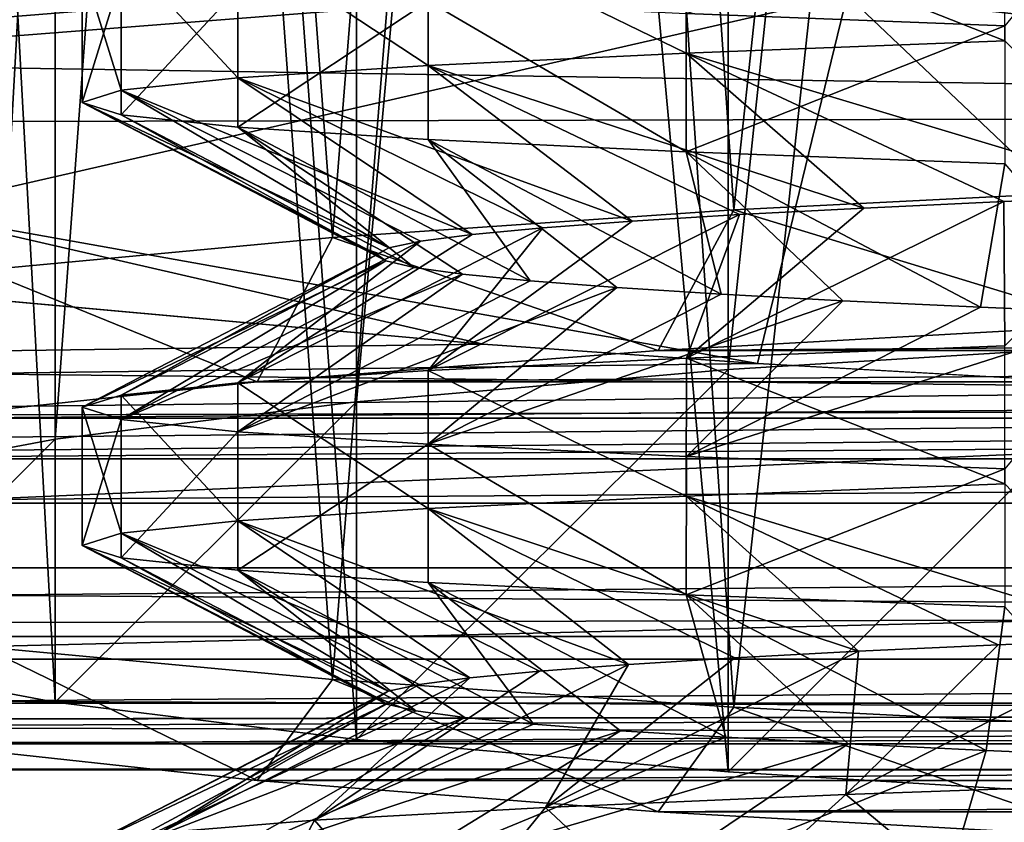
# Model space of a CAD drawing. Header units: millimetres. Extents: x -182 to 217, y -96 to 236.
# Tile 39 of 256: x -85.75 to -81.75, y -19.71 to -16.45. Entities that reach past the tile are written whole.
import ezdxf

# ---------------------------------------------------------------- set-up
doc = ezdxf.new("R2010")
doc.units = ezdxf.units.MM
doc.header["$LTSCALE"] = 52.148148
for name, color, linetype in [('159', 7, 'CONTINUOUS'), ('16', 7, 'CONTINUOUS'), ('186', 7, 'CONTINUOUS'), ('2', 7, 'CONTINUOUS'), ('29', 7, 'CONTINUOUS'), ('3', 7, 'CONTINUOUS'), ('47', 7, 'CONTINUOUS'), ('491', 7, 'CONTINUOUS'), ('492', 7, 'CONTINUOUS'), ('493', 7, 'CONTINUOUS'), ('498', 7, 'CONTINUOUS'), ('50', 7, 'CONTINUOUS'), ('506', 7, 'CONTINUOUS'), ('507', 7, 'CONTINUOUS'), ('510', 7, 'CONTINUOUS'), ('580', 7, 'CONTINUOUS'), ('592', 7, 'CONTINUOUS'), ('597', 7, 'CONTINUOUS'), ('624', 7, 'CONTINUOUS'), ('625', 7, 'CONTINUOUS'), ('626', 7, 'CONTINUOUS'), ('633', 7, 'CONTINUOUS'), ('691', 7, 'CONTINUOUS'), ('692', 7, 'CONTINUOUS')]:
    doc.layers.add(name, color=color, linetype=linetype)

msp = doc.modelspace()

# ---------------------------------------------------------------- linework, layer by layer
at = {"layer": '159', "color": 7, "linetype": 'CONTINUOUS', "true_color": 0xaaaaaa}
for points in [[(-133.1612, -17.7176, -4.3553), (-73.0065, -13.0268, -19.9679), (-72.9963, -13.3299, -20.0195), (-133.1612, -17.7176, -4.3553)], [(-133.1612, -17.7176, -4.3553), (-72.9963, -13.3299, -20.0195), (-133.1509, -18.0207, -4.4068), (-133.1612, -17.7176, -4.3553)], [(-72.9963, -13.3299, -20.0195), (-73.0108, -13.6043, -20.1577), (-133.1509, -18.0207, -4.4068), (-72.9963, -13.3299, -20.0195)], [(-73.0108, -13.6043, -20.1577), (-73.0486, -13.8241, -20.3696), (-133.1654, -18.2951, -4.5451), (-73.0108, -13.6043, -20.1577)], [(-133.1509, -18.0207, -4.4068), (-73.0108, -13.6043, -20.1577), (-133.1654, -18.2951, -4.5451), (-133.1509, -18.0207, -4.4068)], [(-73.0486, -13.8241, -20.3696), (-73.1063, -13.9684, -20.6351), (-133.2032, -18.5149, -4.757), (-73.0486, -13.8241, -20.3696)], [(-133.1654, -18.2951, -4.5451), (-73.0486, -13.8241, -20.3696), (-133.2032, -18.5149, -4.757), (-133.1654, -18.2951, -4.5451)], [(-73.2577, -13.9845, -21.2236), (-133.4124, -18.6753, -5.611), (-133.3329, -18.7144, -5.3164), (-73.2577, -13.9845, -21.2236)], [(-73.1782, -14.0236, -20.929), (-73.2577, -13.9845, -21.2236), (-133.3329, -18.7144, -5.3164), (-73.1782, -14.0236, -20.929)], [(-73.1063, -13.9684, -20.6351), (-73.1782, -14.0236, -20.929), (-133.2609, -18.6592, -5.0224), (-73.1063, -13.9684, -20.6351)], [(-133.2032, -18.5149, -4.757), (-73.1063, -13.9684, -20.6351), (-133.2609, -18.6592, -5.0224), (-133.2032, -18.5149, -4.757)], [(-133.2609, -18.6592, -5.0224), (-73.1782, -14.0236, -20.929), (-133.3329, -18.7144, -5.3164), (-133.2609, -18.6592, -5.0224)]]:
    msp.add_3dface(points, dxfattribs=at)
at = {"layer": '16', "color": 7, "linetype": 'CONTINUOUS', "true_color": 0xaaaaaa}
for points in [[(-78.6929, -16.7551, 16.091), (-78.6761, -15.5049, 18.4178), (-82.3903, -16.3483, 16.6205), (-78.6929, -16.7551, 16.091)], [(-82.3903, -16.3483, 16.6205), (-85.9226, -15.6964, 17.4455), (-86.2232, -17.226, 15.2595), (-82.3903, -16.3483, 16.6205)], [(-82.7537, -17.8445, 14.5112), (-82.3903, -16.3483, 16.6205), (-86.2232, -17.226, 15.2595), (-82.7537, -17.8445, 14.5112)], [(-82.7537, -17.8445, 14.5112), (-80.6887, -17.9615, 14.3661), (-82.3903, -16.3483, 16.6205), (-82.7537, -17.8445, 14.5112)], [(-80.6887, -17.9615, 14.3661), (-78.6929, -16.7551, 16.091), (-82.3903, -16.3483, 16.6205), (-80.6887, -17.9615, 14.3661)], [(-87.4372, -17.4432, 14.9912), (-83.8695, -17.7661, 14.607), (-86.2232, -17.226, 15.2595), (-87.4372, -17.4432, 14.9912)], [(-83.8695, -17.7661, 14.607), (-82.7537, -17.8445, 14.5112), (-86.2232, -17.226, 15.2595), (-83.8695, -17.7661, 14.607)]]:
    msp.add_3dface(points, dxfattribs=at)
at = {"layer": '186', "color": 7, "linetype": 'CONTINUOUS', "true_color": 0xaaaaaa}
for points in [[(-73.7512, -14.5977, -16.6753), (-113.7606, -17.7176, -6.2911), (-113.7246, -18.0333, -6.2473), (-73.7512, -14.5977, -16.6753)], [(-73.7512, -14.5977, -16.6753), (-113.7246, -18.0333, -6.2473), (-73.735, -14.7687, -16.6642), (-73.7512, -14.5977, -16.6753)], [(-73.735, -14.7687, -16.6642), (-113.7246, -18.0333, -6.2473), (-73.7267, -14.8345, -16.6521), (-73.735, -14.7687, -16.6642)], [(-73.7267, -14.8345, -16.6521), (-113.7246, -18.0333, -6.2473), (-73.7085, -14.9548, -16.6178), (-73.7267, -14.8345, -16.6521)], [(-113.7246, -18.0333, -6.2473), (-113.6665, -18.3165, -6.1085), (-73.7085, -14.9548, -16.6178), (-113.7246, -18.0333, -6.2473)], [(-73.7085, -14.9548, -16.6178), (-113.6665, -18.3165, -6.1085), (-73.6888, -15.0599, -16.5738), (-73.7085, -14.9548, -16.6178)], [(-73.6888, -15.0599, -16.5738), (-113.6665, -18.3165, -6.1085), (-73.6662, -15.1606, -16.517), (-73.6888, -15.0599, -16.5738)], [(-73.6662, -15.1606, -16.517), (-113.6665, -18.3165, -6.1085), (-73.636, -15.2712, -16.4339), (-73.6662, -15.1606, -16.517)], [(-113.6665, -18.3165, -6.1085), (-113.5922, -18.5381, -5.8888), (-73.636, -15.2712, -16.4339), (-113.6665, -18.3165, -6.1085)], [(-73.636, -15.2712, -16.4339), (-113.5922, -18.5381, -5.8888), (-73.5977, -15.3824, -16.3195), (-73.636, -15.2712, -16.4339)], [(-73.5977, -15.3824, -16.3195), (-113.5922, -18.5381, -5.8888), (-73.5698, -15.4465, -16.2314), (-73.5977, -15.3824, -16.3195)], [(-113.5922, -18.5381, -5.8888), (-113.5094, -18.6753, -5.611), (-73.5698, -15.4465, -16.2314), (-113.5922, -18.5381, -5.8888)], [(-73.5698, -15.4465, -16.2314), (-113.5094, -18.6753, -5.611), (-73.5, -15.5554, -15.9951), (-73.5698, -15.4465, -16.2314)]]:
    msp.add_3dface(points, dxfattribs=at)
at = {"layer": '2', "color": 7, "linetype": 'CONTINUOUS', "true_color": 0xaaaaaa}
for points in [[(-87.4372, -17.4432, 14.9912), (-170, -18.954, 13.0287), (-83.8695, -17.7661, 14.607), (-87.4372, -17.4432, 14.9912)], [(-83.8695, -17.7661, 14.607), (-170, -18.954, 13.0287), (-82.7537, -17.8445, 14.5112), (-83.8695, -17.7661, 14.607)], [(-82.7537, -17.8445, 14.5112), (-170, -18.954, 13.0287), (-80.6887, -17.9615, 14.3661), (-82.7537, -17.8445, 14.5112)], [(-80.6887, -17.9615, 14.3661), (-170, -18.954, 13.0287), (-77.7324, -18.0662, 14.2342), (-80.6887, -17.9615, 14.3661)], [(-77.7324, -18.0662, 14.2342), (-170, -18.954, 13.0287), (-74.8954, -18.0975, 14.1944), (-77.7324, -18.0662, 14.2342)], [(-170, -18.954, 13.0287), (20, -18.954, 13.0287), (-74.8954, -18.0975, 14.1944), (-170, -18.954, 13.0287)], [(20, -20.6782, 10.0704), (20, -18.954, 13.0287), (-170, -20.6782, 10.0704), (20, -20.6782, 10.0704)], [(-170, -20.6782, 10.0704), (20, -18.954, 13.0287), (-170, -18.954, 13.0287), (-170, -20.6782, 10.0704)]]:
    msp.add_3dface(points, dxfattribs=at)
at = {"layer": '29', "color": 7, "linetype": 'CONTINUOUS', "true_color": 0xaaaaaa}
msp.add_3dface([(-133.4124, -18.6753, -5.611), (-73.2577, -13.9845, -21.2236), (-137, -11.111, -30.7877), (-133.4124, -18.6753, -5.611)], dxfattribs=at)
at = {"layer": '3', "color": 7, "linetype": 'CONTINUOUS', "true_color": 0xaaaaaa}
for points in [[(20, -22.0273, -6.618), (-170, -22.0273, -6.618), (20, -13.821, -33.9316), (20, -22.0273, -6.618)], [(20, -13.821, -33.9316), (-170, -22.0273, -6.618), (-170, -13.821, -33.9316), (20, -13.821, -33.9316)]]:
    msp.add_3dface(points, dxfattribs=at)
at = {"layer": '47', "color": 7, "linetype": 'CONTINUOUS', "true_color": 0xaaaaaa}
for points in [[(-133.1612, 17.7176, -4.3553), (-73.0065, 13.0268, -19.9679), (-133.1612, -17.7176, -4.3553), (-133.1612, 17.7176, -4.3553)], [(-73.0065, 13.0268, -19.9679), (-73.0065, -13.0268, -19.9679), (-133.1612, -17.7176, -4.3553), (-73.0065, 13.0268, -19.9679)]]:
    msp.add_3dface(points, dxfattribs=at)
at = {"layer": '491', "color": 7, "linetype": 'CONTINUOUS', "true_color": 0xaaaaaa}
for points in [[(-81.1237, -17.159, 56.9993), (-81.7526, -17.1858, 56.3948), (-81.7494, -17.7724, 58.0434), (-81.1237, -17.159, 56.9993)], [(-81.7526, -17.1858, 56.3948), (-82.3221, -17.2127, 55.7338), (-83.0434, -17.8224, 56.7493), (-81.7526, -17.1858, 56.3948)], [(-81.7494, -17.7724, 58.0434), (-81.7526, -17.1858, 56.3948), (-83.0434, -17.8224, 56.7493), (-81.7494, -17.7724, 58.0434)], [(-82.8271, -17.2396, 55.0227), (-83.2632, -17.2665, 54.2672), (-84.0932, -17.8724, 55.2501), (-82.8271, -17.2396, 55.0227)], [(-83.0434, -17.8224, 56.7493), (-82.8271, -17.2396, 55.0227), (-84.0932, -17.8724, 55.2501), (-83.0434, -17.8224, 56.7493)], [(-82.3221, -17.2127, 55.7338), (-82.8271, -17.2396, 55.0227), (-83.0434, -17.8224, 56.7493), (-82.3221, -17.2127, 55.7338)], [(-83.2632, -17.2665, 54.2672), (-83.6268, -17.2934, 53.474), (-84.0932, -17.8724, 55.2501), (-83.2632, -17.2665, 54.2672)], [(-83.6268, -17.2934, 53.474), (-83.9143, -17.3203, 52.6506), (-84.8668, -17.9224, 53.5912), (-83.6268, -17.2934, 53.474)], [(-84.0932, -17.8724, 55.2501), (-83.6268, -17.2934, 53.474), (-84.8668, -17.9224, 53.5912), (-84.0932, -17.8724, 55.2501)], [(-83.9143, -17.3203, 52.6506), (-84.1234, -17.3471, 51.8036), (-84.8668, -17.9224, 53.5912), (-83.9143, -17.3203, 52.6506)], [(-84.1234, -17.3471, 51.8036), (-84.2523, -17.374, 50.9408), (-85.3405, -17.9724, 51.8232), (-84.1234, -17.3471, 51.8036)], [(-84.8668, -17.9224, 53.5912), (-84.1234, -17.3471, 51.8036), (-85.3405, -17.9724, 51.8232), (-84.8668, -17.9224, 53.5912)], [(-84.2997, -17.4009, 50.0699), (-84.2654, -17.4278, 49.1981), (-85.5, -18.0224, 50), (-84.2997, -17.4009, 50.0699)], [(-85.3405, -17.9724, 51.8232), (-84.2997, -17.4009, 50.0699), (-85.5, -18.0224, 50), (-85.3405, -17.9724, 51.8232)], [(-84.2523, -17.374, 50.9408), (-84.2997, -17.4009, 50.0699), (-85.3405, -17.9724, 51.8232), (-84.2523, -17.374, 50.9408)], [(-85.5, -18.0224, 50), (-84.2654, -17.4278, 49.1981), (-85.3405, -18.0724, 48.1768), (-85.5, -18.0224, 50)], [(-84.2654, -17.4278, 49.1981), (-84.1495, -17.4547, 48.3335), (-85.3405, -18.0724, 48.1768), (-84.2654, -17.4278, 49.1981)], [(-84.1495, -17.4547, 48.3335), (-83.9531, -17.4815, 47.4836), (-85.3405, -18.0724, 48.1768), (-84.1495, -17.4547, 48.3335)], [(-85.3405, -18.0724, 48.1768), (-83.9531, -17.4815, 47.4836), (-84.8668, -18.1224, 46.4088), (-85.3405, -18.0724, 48.1768)], [(-83.9531, -17.4815, 47.4836), (-83.6779, -17.5084, 46.6557), (-84.8668, -18.1224, 46.4088), (-83.9531, -17.4815, 47.4836)], [(-83.6779, -17.5084, 46.6557), (-83.3264, -17.5353, 45.8574), (-84.8668, -18.1224, 46.4088), (-83.6779, -17.5084, 46.6557)], [(-84.8668, -18.1224, 46.4088), (-83.3264, -17.5353, 45.8574), (-84.0932, -18.1724, 44.7499), (-84.8668, -18.1224, 46.4088)], [(-83.3264, -17.5353, 45.8574), (-82.9017, -17.5622, 45.0955), (-84.0932, -18.1724, 44.7499), (-83.3264, -17.5353, 45.8574)], [(-82.9017, -17.5622, 45.0955), (-82.4072, -17.5891, 44.3766), (-84.0932, -18.1724, 44.7499), (-82.9017, -17.5622, 45.0955)], [(-84.0932, -18.1724, 44.7499), (-82.4072, -17.5891, 44.3766), (-83.0434, -18.2224, 43.2506), (-84.0932, -18.1724, 44.7499)], [(-82.4072, -17.5891, 44.3766), (-81.8479, -17.6159, 43.7074), (-83.0434, -18.2224, 43.2506), (-82.4072, -17.5891, 44.3766)], [(-81.8479, -17.6159, 43.7074), (-81.2281, -17.6428, 43.0934), (-83.0434, -18.2224, 43.2506), (-81.8479, -17.6159, 43.7074)], [(-83.0434, -18.2224, 43.2506), (-81.2281, -17.6428, 43.0934), (-81.7493, -18.2724, 41.9566), (-83.0434, -18.2224, 43.2506)], [(-81.1499, -18.96, 56.9763), (-81.7765, -18.9869, 56.3694), (-82.3957, -19.5963, 57.4534), (-81.1499, -18.96, 56.9763)], [(-80.9335, -19.5445, 58.6627), (-81.1499, -18.96, 56.9763), (-82.3957, -19.5963, 57.4534), (-80.9335, -19.5445, 58.6627)], [(-81.7765, -18.9869, 56.3694), (-82.3436, -19.0138, 55.7063), (-82.3957, -19.5963, 57.4534), (-81.7765, -18.9869, 56.3694)], [(-82.3436, -19.0138, 55.7063), (-82.8458, -19.0407, 54.9933), (-83.6163, -19.6481, 56.0008), (-82.3436, -19.0138, 55.7063)], [(-82.3957, -19.5963, 57.4534), (-82.3436, -19.0138, 55.7063), (-83.6163, -19.6481, 56.0008), (-82.3957, -19.5963, 57.4534)], [(-82.8458, -19.0407, 54.9933), (-83.2792, -19.0676, 54.2361), (-83.6163, -19.6481, 56.0008), (-82.8458, -19.0407, 54.9933)], [(-83.2792, -19.0676, 54.2361), (-83.6397, -19.0944, 53.4417), (-84.5555, -19.7, 54.3524), (-83.2792, -19.0676, 54.2361)], [(-83.6163, -19.6481, 56.0008), (-83.2792, -19.0676, 54.2361), (-84.5555, -19.7, 54.3524), (-83.6163, -19.6481, 56.0008)], [(-83.9241, -19.1213, 52.6172), (-84.1301, -19.1482, 51.7693), (-85.1827, -19.7518, 52.5617), (-83.9241, -19.1213, 52.6172)], [(-84.5555, -19.7, 54.3524), (-83.9241, -19.1213, 52.6172), (-85.1827, -19.7518, 52.5617), (-84.5555, -19.7, 54.3524)], [(-83.6397, -19.0944, 53.4417), (-83.9241, -19.1213, 52.6172), (-84.5555, -19.7, 54.3524), (-83.6397, -19.0944, 53.4417)], [(-84.1301, -19.1482, 51.7693), (-84.2558, -19.1751, 50.9061), (-85.1827, -19.7518, 52.5617), (-84.1301, -19.1482, 51.7693)], [(-84.2558, -19.1751, 50.9061), (-84.2999, -19.202, 50.0349), (-85.4775, -19.8037, 50.6872), (-84.2558, -19.1751, 50.9061)], [(-85.1827, -19.7518, 52.5617), (-84.2558, -19.1751, 50.9061), (-85.4775, -19.8037, 50.6872), (-85.1827, -19.7518, 52.5617)], [(-84.2999, -19.202, 50.0349), (-84.2623, -19.2289, 49.1633), (-85.4775, -19.8037, 50.6872), (-84.2999, -19.202, 50.0349)], [(-85.4775, -19.8037, 50.6872), (-84.2623, -19.2289, 49.1633), (-85.4301, -19.8555, 48.7906), (-85.4775, -19.8037, 50.6872)], [(-84.2623, -19.2289, 49.1633), (-84.1432, -19.2557, 48.2993), (-85.4301, -19.8555, 48.7906), (-84.2623, -19.2289, 49.1633)], [(-84.1432, -19.2557, 48.2993), (-83.9436, -19.2826, 47.45), (-85.4301, -19.8555, 48.7906), (-84.1432, -19.2557, 48.2993)], [(-85.4301, -19.8555, 48.7906), (-83.9436, -19.2826, 47.45), (-85.0422, -19.9073, 46.9334), (-85.4301, -19.8555, 48.7906)], [(-83.9436, -19.2826, 47.45), (-83.6653, -19.3095, 46.6231), (-85.0422, -19.9073, 46.9334), (-83.9436, -19.2826, 47.45)], [(-83.6653, -19.3095, 46.6231), (-83.3108, -19.3364, 45.8262), (-85.0422, -19.9073, 46.9334), (-83.6653, -19.3095, 46.6231)], [(-85.0422, -19.9073, 46.9334), (-83.3108, -19.3364, 45.8262), (-84.3263, -19.9592, 45.1762), (-85.0422, -19.9073, 46.9334)], [(-83.3108, -19.3364, 45.8262), (-82.8831, -19.3633, 45.0658), (-84.3263, -19.9592, 45.1762), (-83.3108, -19.3364, 45.8262)], [(-82.8831, -19.3633, 45.0658), (-82.3861, -19.3901, 44.3489), (-84.3263, -19.9592, 45.1762), (-82.8831, -19.3633, 45.0658)], [(-84.3263, -19.9592, 45.1762), (-82.3861, -19.3901, 44.3489), (-83.3059, -20.011, 43.5765), (-84.3263, -19.9592, 45.1762)], [(-82.3861, -19.3901, 44.3489), (-81.8242, -19.417, 43.6818), (-83.3059, -20.011, 43.5765), (-82.3861, -19.3901, 44.3489)], [(-83.3059, -20.011, 43.5765), (-81.8242, -19.417, 43.6818), (-82.0144, -20.0628, 42.1867), (-83.3059, -20.011, 43.5765)], [(-81.8242, -19.417, 43.6818), (-81.2021, -19.4439, 43.07), (-82.0144, -20.0628, 42.1867), (-81.8242, -19.417, 43.6818)], [(-81.2021, -19.4439, 43.07), (-80.5255, -19.4708, 42.5194), (-82.0144, -20.0628, 42.1867), (-81.2021, -19.4439, 43.07)], [(-82.0144, -20.0628, 42.1867), (-80.5255, -19.4708, 42.5194), (-80.4939, -20.1147, 41.052), (-82.0144, -20.0628, 42.1867)]]:
    msp.add_3dface(points, dxfattribs=at)
at = {"layer": '492', "color": 7, "linetype": 'CONTINUOUS', "true_color": 0xaaaaaa}
for points in [[(-83.0435, -16.5837, 56.7492), (-81.1237, -17.159, 56.9993), (-81.7493, -16.5337, 58.0434), (-83.0435, -16.5837, 56.7492)], [(-84.0932, -16.6337, 55.2501), (-82.3221, -17.2127, 55.7338), (-83.0435, -16.5837, 56.7492), (-84.0932, -16.6337, 55.2501)], [(-82.3221, -17.2127, 55.7338), (-81.7526, -17.1858, 56.3948), (-83.0435, -16.5837, 56.7492), (-82.3221, -17.2127, 55.7338)], [(-81.7526, -17.1858, 56.3948), (-81.1237, -17.159, 56.9993), (-83.0435, -16.5837, 56.7492), (-81.7526, -17.1858, 56.3948)], [(-84.8668, -16.6837, 53.5912), (-83.2632, -17.2665, 54.2672), (-84.0932, -16.6337, 55.2501), (-84.8668, -16.6837, 53.5912)], [(-83.2632, -17.2665, 54.2672), (-82.8271, -17.2396, 55.0227), (-84.0932, -16.6337, 55.2501), (-83.2632, -17.2665, 54.2672)], [(-82.8271, -17.2396, 55.0227), (-82.3221, -17.2127, 55.7338), (-84.0932, -16.6337, 55.2501), (-82.8271, -17.2396, 55.0227)], [(-85.3405, -16.7337, 51.8232), (-83.9143, -17.3203, 52.6506), (-84.8668, -16.6837, 53.5912), (-85.3405, -16.7337, 51.8232)], [(-83.9143, -17.3203, 52.6506), (-83.6268, -17.2934, 53.474), (-84.8668, -16.6837, 53.5912), (-83.9143, -17.3203, 52.6506)], [(-83.6268, -17.2934, 53.474), (-83.2632, -17.2665, 54.2672), (-84.8668, -16.6837, 53.5912), (-83.6268, -17.2934, 53.474)], [(-85.5, -16.7837, 50), (-84.2523, -17.374, 50.9408), (-85.3405, -16.7337, 51.8232), (-85.5, -16.7837, 50)], [(-84.2523, -17.374, 50.9408), (-84.1234, -17.3471, 51.8036), (-85.3405, -16.7337, 51.8232), (-84.2523, -17.374, 50.9408)], [(-84.1234, -17.3471, 51.8036), (-83.9143, -17.3203, 52.6506), (-85.3405, -16.7337, 51.8232), (-84.1234, -17.3471, 51.8036)], [(-84.2654, -17.4278, 49.1981), (-84.2997, -17.4009, 50.0699), (-85.5, -16.7837, 50), (-84.2654, -17.4278, 49.1981)], [(-85.3405, -16.8337, 48.1768), (-84.2654, -17.4278, 49.1981), (-85.5, -16.7837, 50), (-85.3405, -16.8337, 48.1768)], [(-84.2997, -17.4009, 50.0699), (-84.2523, -17.374, 50.9408), (-85.5, -16.7837, 50), (-84.2997, -17.4009, 50.0699)], [(-84.1495, -17.4547, 48.3335), (-84.2654, -17.4278, 49.1981), (-85.3405, -16.8337, 48.1768), (-84.1495, -17.4547, 48.3335)], [(-84.8668, -16.8837, 46.4088), (-84.1495, -17.4547, 48.3335), (-85.3405, -16.8337, 48.1768), (-84.8668, -16.8837, 46.4088)], [(-83.6779, -17.5084, 46.6557), (-83.9531, -17.4815, 47.4836), (-84.8668, -16.8837, 46.4088), (-83.6779, -17.5084, 46.6557)], [(-84.0932, -16.9337, 44.7499), (-83.6779, -17.5084, 46.6557), (-84.8668, -16.8837, 46.4088), (-84.0932, -16.9337, 44.7499)], [(-83.9531, -17.4815, 47.4836), (-84.1495, -17.4547, 48.3335), (-84.8668, -16.8837, 46.4088), (-83.9531, -17.4815, 47.4836)], [(-82.9017, -17.5622, 45.0955), (-83.3264, -17.5353, 45.8574), (-84.0932, -16.9337, 44.7499), (-82.9017, -17.5622, 45.0955)], [(-83.0435, -16.9837, 43.2508), (-82.9017, -17.5622, 45.0955), (-84.0932, -16.9337, 44.7499), (-83.0435, -16.9837, 43.2508)], [(-83.3264, -17.5353, 45.8574), (-83.6779, -17.5084, 46.6557), (-84.0932, -16.9337, 44.7499), (-83.3264, -17.5353, 45.8574)], [(-81.8479, -17.6159, 43.7074), (-82.4072, -17.5891, 44.3766), (-83.0435, -16.9837, 43.2508), (-81.8479, -17.6159, 43.7074)], [(-81.7493, -17.0337, 41.9566), (-81.8479, -17.6159, 43.7074), (-83.0435, -16.9837, 43.2508), (-81.7493, -17.0337, 41.9566)], [(-82.4072, -17.5891, 44.3766), (-82.9017, -17.5622, 45.0955), (-83.0435, -16.9837, 43.2508), (-82.4072, -17.5891, 44.3766)], [(-81.2281, -17.6428, 43.0934), (-81.8479, -17.6159, 43.7074), (-81.7493, -17.0337, 41.9566), (-81.2281, -17.6428, 43.0934)], [(-83.0435, -18.3837, 56.7492), (-81.1499, -18.96, 56.9763), (-81.7493, -18.3337, 58.0434), (-83.0435, -18.3837, 56.7492)], [(-84.0932, -18.4337, 55.2501), (-82.3436, -19.0138, 55.7063), (-83.0435, -18.3837, 56.7492), (-84.0932, -18.4337, 55.2501)], [(-82.3436, -19.0138, 55.7063), (-81.7765, -18.9869, 56.3694), (-83.0435, -18.3837, 56.7492), (-82.3436, -19.0138, 55.7063)], [(-81.7765, -18.9869, 56.3694), (-81.1499, -18.96, 56.9763), (-83.0435, -18.3837, 56.7492), (-81.7765, -18.9869, 56.3694)], [(-84.8668, -18.4837, 53.5912), (-83.2792, -19.0676, 54.2361), (-84.0932, -18.4337, 55.2501), (-84.8668, -18.4837, 53.5912)], [(-83.2792, -19.0676, 54.2361), (-82.8458, -19.0407, 54.9933), (-84.0932, -18.4337, 55.2501), (-83.2792, -19.0676, 54.2361)], [(-82.8458, -19.0407, 54.9933), (-82.3436, -19.0138, 55.7063), (-84.0932, -18.4337, 55.2501), (-82.8458, -19.0407, 54.9933)], [(-85.3405, -18.5337, 51.8232), (-83.9241, -19.1213, 52.6172), (-84.8668, -18.4837, 53.5912), (-85.3405, -18.5337, 51.8232)], [(-83.9241, -19.1213, 52.6172), (-83.6397, -19.0944, 53.4417), (-84.8668, -18.4837, 53.5912), (-83.9241, -19.1213, 52.6172)], [(-83.6397, -19.0944, 53.4417), (-83.2792, -19.0676, 54.2361), (-84.8668, -18.4837, 53.5912), (-83.6397, -19.0944, 53.4417)], [(-85.5, -18.5837, 50), (-84.2558, -19.1751, 50.9061), (-85.3405, -18.5337, 51.8232), (-85.5, -18.5837, 50)], [(-84.2558, -19.1751, 50.9061), (-84.1301, -19.1482, 51.7693), (-85.3405, -18.5337, 51.8232), (-84.2558, -19.1751, 50.9061)], [(-84.1301, -19.1482, 51.7693), (-83.9241, -19.1213, 52.6172), (-85.3405, -18.5337, 51.8232), (-84.1301, -19.1482, 51.7693)], [(-84.2623, -19.2289, 49.1633), (-84.2999, -19.202, 50.0349), (-85.5, -18.5837, 50), (-84.2623, -19.2289, 49.1633)], [(-85.3405, -18.6337, 48.1768), (-84.2623, -19.2289, 49.1633), (-85.5, -18.5837, 50), (-85.3405, -18.6337, 48.1768)], [(-84.2999, -19.202, 50.0349), (-84.2558, -19.1751, 50.9061), (-85.5, -18.5837, 50), (-84.2999, -19.202, 50.0349)], [(-84.1432, -19.2557, 48.2993), (-84.2623, -19.2289, 49.1633), (-85.3405, -18.6337, 48.1768), (-84.1432, -19.2557, 48.2993)], [(-84.8668, -18.6837, 46.4088), (-84.1432, -19.2557, 48.2993), (-85.3405, -18.6337, 48.1768), (-84.8668, -18.6837, 46.4088)], [(-83.6653, -19.3095, 46.6231), (-83.9436, -19.2826, 47.45), (-84.8668, -18.6837, 46.4088), (-83.6653, -19.3095, 46.6231)], [(-84.0932, -18.7337, 44.7499), (-83.6653, -19.3095, 46.6231), (-84.8668, -18.6837, 46.4088), (-84.0932, -18.7337, 44.7499)], [(-83.9436, -19.2826, 47.45), (-84.1432, -19.2557, 48.2993), (-84.8668, -18.6837, 46.4088), (-83.9436, -19.2826, 47.45)], [(-82.8831, -19.3633, 45.0658), (-83.3108, -19.3364, 45.8262), (-84.0932, -18.7337, 44.7499), (-82.8831, -19.3633, 45.0658)], [(-83.0435, -18.7837, 43.2508), (-82.8831, -19.3633, 45.0658), (-84.0932, -18.7337, 44.7499), (-83.0435, -18.7837, 43.2508)], [(-83.3108, -19.3364, 45.8262), (-83.6653, -19.3095, 46.6231), (-84.0932, -18.7337, 44.7499), (-83.3108, -19.3364, 45.8262)], [(-81.8242, -19.417, 43.6818), (-82.3861, -19.3901, 44.3489), (-83.0435, -18.7837, 43.2508), (-81.8242, -19.417, 43.6818)], [(-81.7493, -18.8337, 41.9566), (-81.8242, -19.417, 43.6818), (-83.0435, -18.7837, 43.2508), (-81.7493, -18.8337, 41.9566)], [(-82.3861, -19.3901, 44.3489), (-82.8831, -19.3633, 45.0658), (-83.0435, -18.7837, 43.2508), (-82.3861, -19.3901, 44.3489)], [(-81.2021, -19.4439, 43.07), (-81.8242, -19.417, 43.6818), (-81.7493, -18.8337, 41.9566), (-81.2021, -19.4439, 43.07)]]:
    msp.add_3dface(points, dxfattribs=at)
at = {"layer": '493', "color": 7, "linetype": 'CONTINUOUS', "true_color": 0xaaaaaa}
msp.add_3dface([(-81.7494, -16.4724, 41.9566), (-83.0435, -16.4224, 43.2507), (-81.2334, -15.8426, 43.0982), (-81.7494, -16.4724, 41.9566)], dxfattribs=at)
at = {"layer": '498', "color": 7, "linetype": 'CONTINUOUS', "true_color": 0xaaaaaa}
for points in [[(-81.3137, -17.6885, 112.5409), (-83.158, -17.791, 111.369), (-68.6863, -17.6885, 112.5409), (-81.3137, -17.6885, 112.5409)], [(-68.6863, -17.6885, 112.5409), (-83.158, -17.791, 111.369), (-66.842, -17.791, 111.369), (-68.6863, -17.6885, 112.5409)], [(-83.158, -17.791, 111.369), (-84.7882, -17.9182, 109.9156), (-66.842, -17.791, 111.369), (-83.158, -17.791, 111.369)], [(-66.842, -17.791, 111.369), (-84.7882, -17.9182, 109.9156), (-65.2118, -17.9182, 109.9156), (-66.842, -17.791, 111.369)], [(-84.7882, -17.9182, 109.9156), (-86.1614, -18.0666, 108.219), (-65.2118, -17.9182, 109.9156), (-84.7882, -17.9182, 109.9156)], [(-65.2118, -17.9182, 109.9156), (-86.1614, -18.0666, 108.219), (-63.8386, -18.0666, 108.219), (-65.2118, -17.9182, 109.9156)], [(-86.1614, -18.0666, 108.219), (-87.2414, -18.2324, 106.3239), (-63.8386, -18.0666, 108.219), (-86.1614, -18.0666, 108.219)], [(-63.8386, -18.0666, 108.219), (-87.2414, -18.2324, 106.3239), (-62.7586, -18.2324, 106.3239), (-63.8386, -18.0666, 108.219)], [(-88, -18.4112, 104.2799), (-62, -18.4112, 104.2799), (-62.7586, -18.2324, 106.3239), (-88, -18.4112, 104.2799)], [(-87.2414, -18.2324, 106.3239), (-88, -18.4112, 104.2799), (-62.7586, -18.2324, 106.3239), (-87.2414, -18.2324, 106.3239)], [(-62, -19.0457, 97.0275), (-62, -18.4112, 104.2799), (-88, -19.0457, 97.0275), (-62, -19.0457, 97.0275)], [(-88, -19.0457, 97.0275), (-62, -18.4112, 104.2799), (-88, -18.4112, 104.2799), (-88, -19.0457, 97.0275)], [(-87.2414, -19.2245, 94.9835), (-62, -19.0457, 97.0275), (-88, -19.0457, 97.0275), (-87.2414, -19.2245, 94.9835)], [(-62.7586, -19.2245, 94.9835), (-62, -19.0457, 97.0275), (-87.2414, -19.2245, 94.9835), (-62.7586, -19.2245, 94.9835)], [(-86.1614, -19.3904, 93.0883), (-62.7586, -19.2245, 94.9835), (-87.2414, -19.2245, 94.9835), (-86.1614, -19.3904, 93.0883)], [(-63.8386, -19.3904, 93.0883), (-62.7586, -19.2245, 94.9835), (-86.1614, -19.3904, 93.0883), (-63.8386, -19.3904, 93.0883)], [(-84.7882, -19.5388, 91.3917), (-63.8386, -19.3904, 93.0883), (-86.1614, -19.3904, 93.0883), (-84.7882, -19.5388, 91.3917)], [(-65.2118, -19.5388, 91.3917), (-63.8386, -19.3904, 93.0883), (-84.7882, -19.5388, 91.3917), (-65.2118, -19.5388, 91.3917)], [(-83.158, -19.6659, 89.9383), (-65.2118, -19.5388, 91.3917), (-84.7882, -19.5388, 91.3917), (-83.158, -19.6659, 89.9383)], [(-66.842, -19.6659, 89.9383), (-65.2118, -19.5388, 91.3917), (-83.158, -19.6659, 89.9383), (-66.842, -19.6659, 89.9383)], [(-81.3137, -19.7685, 88.7665), (-66.842, -19.6659, 89.9383), (-83.158, -19.6659, 89.9383), (-81.3137, -19.7685, 88.7665)]]:
    msp.add_3dface(points, dxfattribs=at)
at = {"layer": '50', "color": 7, "linetype": 'CONTINUOUS', "true_color": 0xaaaaaa}
msp.add_3dface([(-73.7512, -14.5977, -16.6753), (-113.7606, 17.7176, -6.2911), (-113.7606, -17.7176, -6.2911), (-73.7512, -14.5977, -16.6753)], dxfattribs=at)
at = {"layer": '506', "color": 7, "linetype": 'CONTINUOUS', "true_color": 0xaaaaaa}
for points in [[(-82.8742, -1.4734, 108.5639), (-81.1249, -1.3666, 109.7841), (-82.8741, -17.8681, 109.9983), (-82.8742, -1.4734, 108.5639)], [(-82.8741, -17.8681, 109.9983), (-81.1249, -1.3666, 109.7841), (-81.125, -17.7613, 111.2184), (-82.8741, -17.8681, 109.9983)], [(-84.3841, -1.605, 107.0598), (-82.8742, -1.4734, 108.5639), (-84.3841, -17.9997, 108.4941), (-84.3841, -1.605, 107.0598)], [(-84.3841, -17.9997, 108.4941), (-82.8742, -1.4734, 108.5639), (-82.8741, -17.8681, 109.9983), (-84.3841, -17.9997, 108.4941)], [(-85.6088, -1.7574, 105.3174), (-84.3841, -1.605, 107.0598), (-85.6088, -18.1521, 106.7516), (-85.6088, -1.7574, 105.3174)], [(-85.6088, -18.1521, 106.7516), (-84.3841, -1.605, 107.0598), (-84.3841, -17.9997, 108.4941), (-85.6088, -18.1521, 106.7516)], [(-86.5113, -1.9261, 103.3893), (-85.6088, -1.7574, 105.3174), (-86.5112, -18.3208, 104.8238), (-86.5113, -1.9261, 103.3893)], [(-86.5112, -18.3208, 104.8238), (-85.6088, -1.7574, 105.3174), (-85.6088, -18.1521, 106.7516), (-86.5112, -18.3208, 104.8238)], [(-85.6088, -2.8251, 93.1138), (-86.5113, -2.6564, 95.0419), (-85.6088, -19.2198, 94.5483), (-85.6088, -2.8251, 93.1138)], [(-85.6088, -19.2198, 94.5483), (-86.5113, -2.6564, 95.0419), (-86.5112, -19.0511, 96.4761), (-85.6088, -19.2198, 94.5483)], [(-84.3841, -2.9775, 91.3714), (-85.6088, -2.8251, 93.1138), (-84.3841, -19.3722, 92.8058), (-84.3841, -2.9775, 91.3714)], [(-84.3841, -19.3722, 92.8058), (-85.6088, -2.8251, 93.1138), (-85.6088, -19.2198, 94.5483), (-84.3841, -19.3722, 92.8058)], [(-82.8742, -3.1091, 89.8673), (-84.3841, -2.9775, 91.3714), (-82.8741, -19.5038, 91.3016), (-82.8742, -3.1091, 89.8673)], [(-82.8741, -19.5038, 91.3016), (-84.3841, -2.9775, 91.3714), (-84.3841, -19.3722, 92.8058), (-82.8741, -19.5038, 91.3016)], [(-81.1249, -3.2159, 88.6471), (-82.8742, -3.1091, 89.8673), (-81.125, -19.6106, 90.0815), (-81.1249, -3.2159, 88.6471)], [(-81.125, -19.6106, 90.0815), (-82.8742, -3.1091, 89.8673), (-82.8741, -19.5038, 91.3016), (-81.125, -19.6106, 90.0815)]]:
    msp.add_3dface(points, dxfattribs=at)
at = {"layer": '507', "color": 7, "linetype": 'CONTINUOUS', "true_color": 0xaaaaaa}
for points in [[(-81.6632, -6.1991, 111.9172), (-83.599, -6.3093, 110.6573), (-82.8503, -17.2201, 112.1579), (-81.6632, -6.1991, 111.9172)], [(-81.0447, -17.1298, 113.1899), (-81.6632, -6.1991, 111.9172), (-82.8503, -17.2201, 112.1579), (-81.0447, -17.1298, 113.1899)], [(-83.599, -6.3093, 110.6573), (-85.3001, -6.4458, 109.0973), (-84.4823, -17.3327, 110.8707), (-83.599, -6.3093, 110.6573)], [(-82.8503, -17.2201, 112.1579), (-83.599, -6.3093, 110.6573), (-84.4823, -17.3327, 110.8707), (-82.8503, -17.2201, 112.1579)], [(-85.3001, -6.4458, 109.0973), (-86.7203, -6.6049, 107.2795), (-85.9046, -17.4651, 109.3567), (-85.3001, -6.4458, 109.0973)], [(-84.4823, -17.3327, 110.8707), (-85.3001, -6.4458, 109.0973), (-85.9046, -17.4651, 109.3567), (-84.4823, -17.3327, 110.8707)], [(-86.7203, -7.9396, 92.0232), (-85.3001, -8.0986, 90.2055), (-85.9046, -18.9956, 91.8635), (-86.7203, -7.9396, 92.0232)], [(-85.9046, -18.9956, 91.8635), (-85.3001, -8.0986, 90.2055), (-84.4823, -19.1281, 90.3494), (-85.9046, -18.9956, 91.8635)], [(-85.3001, -8.0986, 90.2055), (-83.599, -8.2351, 88.6455), (-84.4823, -19.1281, 90.3494), (-85.3001, -8.0986, 90.2055)], [(-84.4823, -19.1281, 90.3494), (-83.599, -8.2351, 88.6455), (-82.8503, -19.2407, 89.0622), (-84.4823, -19.1281, 90.3494)], [(-83.599, -8.2351, 88.6455), (-81.6632, -8.3453, 87.3856), (-82.8503, -19.2407, 89.0622), (-83.599, -8.2351, 88.6455)], [(-82.8503, -19.2407, 89.0622), (-81.6632, -8.3453, 87.3856), (-81.0447, -19.331, 88.0303), (-82.8503, -19.2407, 89.0622)]]:
    msp.add_3dface(points, dxfattribs=at)
at = {"layer": '510', "color": 7, "linetype": 'CONTINUOUS', "true_color": 0xaaaaaa}
for points in [[(-81.3137, -17.6885, 112.5409), (-81.0447, -17.1298, 113.1899), (-82.8503, -17.2201, 112.1579), (-81.3137, -17.6885, 112.5409)], [(-83.158, -17.791, 111.369), (-82.8503, -17.2201, 112.1579), (-84.4823, -17.3327, 110.8707), (-83.158, -17.791, 111.369)], [(-83.158, -17.791, 111.369), (-81.3137, -17.6885, 112.5409), (-82.8503, -17.2201, 112.1579), (-83.158, -17.791, 111.369)], [(-84.7882, -17.9182, 109.9156), (-84.4823, -17.3327, 110.8707), (-85.9046, -17.4651, 109.3567), (-84.7882, -17.9182, 109.9156)], [(-84.7882, -17.9182, 109.9156), (-83.158, -17.791, 111.369), (-84.4823, -17.3327, 110.8707), (-84.7882, -17.9182, 109.9156)], [(-86.1614, -18.0666, 108.219), (-84.7882, -17.9182, 109.9156), (-85.9046, -17.4651, 109.3567), (-86.1614, -18.0666, 108.219)]]:
    msp.add_3dface(points, dxfattribs=at)
at = {"layer": '580', "linetype": 'CONTINUOUS'}
for points in [[(-81.125, -19.6106, 90.0815), (-82.8741, -19.5038, 91.3016), (-81.125, -17.7613, 111.2184), (-81.125, -19.6106, 90.0815)], [(-82.8741, -19.5038, 91.3016), (-82.8741, -17.8681, 109.9983), (-81.125, -17.7613, 111.2184), (-82.8741, -19.5038, 91.3016)], [(-82.8741, -19.5038, 91.3016), (-84.3841, -19.3722, 92.8058), (-82.8741, -17.8681, 109.9983), (-82.8741, -19.5038, 91.3016)], [(-84.3841, -19.3722, 92.8058), (-84.3841, -17.9997, 108.4941), (-82.8741, -17.8681, 109.9983), (-84.3841, -19.3722, 92.8058)], [(-84.3841, -19.3722, 92.8058), (-85.6088, -19.2198, 94.5483), (-84.3841, -17.9997, 108.4941), (-84.3841, -19.3722, 92.8058)], [(-85.6088, -19.2198, 94.5483), (-85.6088, -18.1521, 106.7516), (-84.3841, -17.9997, 108.4941), (-85.6088, -19.2198, 94.5483)], [(-85.6088, -19.2198, 94.5483), (-86.5112, -19.0511, 96.4761), (-85.6088, -18.1521, 106.7516), (-85.6088, -19.2198, 94.5483)], [(-86.5112, -19.0511, 96.4761), (-86.5112, -18.3208, 104.8238), (-85.6088, -18.1521, 106.7516), (-86.5112, -19.0511, 96.4761)]]:
    msp.add_3dface(points, dxfattribs=at)
at = {"layer": '592', "color": 7, "linetype": 'CONTINUOUS', "true_color": 0xaaaaaa}
for points in [[(-166, -15.3957, 11.9676), (-74.8954, -15.3435, 12.0343), (-73.5, -16.8349, 9.8406), (-166, -15.3957, 11.9676)], [(-166, -17.0271, 9.5041), (-166, -15.3957, 11.9676), (-73.5, -16.8349, 9.8406), (-166, -17.0271, 9.5041)], [(-166, -17.0271, 9.5041), (-73.5, -16.8349, 9.8406), (-73.5, -18.0196, 7.4527), (-166, -17.0271, 9.5041)], [(-166, -18.2676, 6.8223), (-166, -17.0271, 9.5041), (-73.5, -18.0196, 7.4527), (-166, -18.2676, 6.8223)], [(-166, -18.2676, 6.8223), (-73.5, -18.0196, 7.4527), (-73.5, -18.8677, 4.9255), (-166, -18.2676, 6.8223)], [(-166, -19.0887, 3.9839), (-166, -18.2676, 6.8223), (-73.5, -18.8677, 4.9255), (-166, -19.0887, 3.9839)], [(-113.5094, -18.6753, -5.611), (-119.37, -19.0837, -4.0076), (-73.5, -18.6753, -5.611), (-113.5094, -18.6753, -5.611)], [(-73.5, -18.6753, -5.611), (-119.37, -19.0837, -4.0076), (-73.5, -19.266, -3.0116), (-73.5, -18.6753, -5.611)], [(-166, -19.0887, 3.9839), (-73.5, -18.8677, 4.9255), (-73.5, -19.3631, 2.3063), (-166, -19.0887, 3.9839)], [(-138.1277, -19.4715, 1.0541), (-166, -19.0887, 3.9839), (-73.5, -19.3631, 2.3063), (-138.1277, -19.4715, 1.0541)], [(-119.37, -19.0837, -4.0076), (-125.3853, -19.3564, -2.362), (-73.5, -19.266, -3.0116), (-119.37, -19.0837, -4.0076)], [(-125.5577, -19.3621, -2.3149), (-131.5787, -19.4886, -0.6678), (-73.5, -19.266, -3.0116), (-125.5577, -19.3621, -2.3149)], [(-131.5787, -19.4886, -0.6678), (-73.5, -19.4968, -0.356), (-73.5, -19.266, -3.0116), (-131.5787, -19.4886, -0.6678)], [(-125.3853, -19.3564, -2.362), (-125.5577, -19.3621, -2.3149), (-73.5, -19.266, -3.0116), (-125.3853, -19.3564, -2.362)], [(-138.1277, -19.4715, 1.0541), (-73.5, -19.3631, 2.3063), (-73.5, -19.4968, -0.356), (-138.1277, -19.4715, 1.0541)], [(-137.8741, -19.4724, 1.037), (-138.1277, -19.4715, 1.0541), (-73.5, -19.4968, -0.356), (-137.8741, -19.4724, 1.037)], [(-137.6252, -19.475, 0.9864), (-137.8741, -19.4724, 1.037), (-73.5, -19.4968, -0.356), (-137.6252, -19.475, 0.9864)], [(-131.5787, -19.4886, -0.6678), (-137.6252, -19.475, 0.9864), (-73.5, -19.4968, -0.356), (-131.5787, -19.4886, -0.6678)]]:
    msp.add_3dface(points, dxfattribs=at)
at = {"layer": '597', "color": 7, "linetype": 'CONTINUOUS', "true_color": 0xaaaaaa}
msp.add_3dface([(-73.5, -15.5554, -15.9951), (-113.5094, -18.6753, -5.611), (-73.5, -18.6753, -5.611), (-73.5, -15.5554, -15.9951)], dxfattribs=at)
at = {"layer": '624', "color": 7, "linetype": 'CONTINUOUS', "true_color": 0xaaaaaa}
for points in [[(-81.7493, -16.5337, 58.0434), (-81.7493, -15.9724, 58.0434), (-83.0434, -16.0224, 56.7493), (-81.7493, -16.5337, 58.0434)], [(-83.0435, -16.5837, 56.7492), (-83.0434, -16.0224, 56.7493), (-84.0932, -16.0724, 55.2501), (-83.0435, -16.5837, 56.7492)], [(-83.0435, -16.5837, 56.7492), (-81.7493, -16.5337, 58.0434), (-83.0434, -16.0224, 56.7493), (-83.0435, -16.5837, 56.7492)], [(-84.0932, -16.6337, 55.2501), (-84.0932, -16.0724, 55.2501), (-84.8668, -16.1224, 53.5912), (-84.0932, -16.6337, 55.2501)], [(-84.0932, -16.6337, 55.2501), (-83.0435, -16.5837, 56.7492), (-84.0932, -16.0724, 55.2501), (-84.0932, -16.6337, 55.2501)], [(-84.8668, -16.6837, 53.5912), (-84.8668, -16.1224, 53.5912), (-85.3405, -16.1724, 51.8232), (-84.8668, -16.6837, 53.5912)], [(-84.8668, -16.6837, 53.5912), (-84.0932, -16.6337, 55.2501), (-84.8668, -16.1224, 53.5912), (-84.8668, -16.6837, 53.5912)], [(-85.3405, -16.7337, 51.8232), (-85.3405, -16.1724, 51.8232), (-85.5, -16.2224, 50), (-85.3405, -16.7337, 51.8232)], [(-85.3405, -16.7337, 51.8232), (-84.8668, -16.6837, 53.5912), (-85.3405, -16.1724, 51.8232), (-85.3405, -16.7337, 51.8232)], [(-85.5, -16.7837, 50), (-85.3405, -16.7337, 51.8232), (-85.5, -16.2224, 50), (-85.5, -16.7837, 50)]]:
    msp.add_3dface(points, dxfattribs=at)
at = {"layer": '625', "color": 7, "linetype": 'CONTINUOUS', "true_color": 0xaaaaaa}
for points in [[(-81.7494, -17.7724, 58.0434), (-83.0434, -17.8224, 56.7493), (-81.7493, -18.3337, 58.0434), (-81.7494, -17.7724, 58.0434)], [(-83.0434, -17.8224, 56.7493), (-84.0932, -17.8724, 55.2501), (-83.0435, -18.3837, 56.7492), (-83.0434, -17.8224, 56.7493)], [(-83.0434, -17.8224, 56.7493), (-83.0435, -18.3837, 56.7492), (-81.7493, -18.3337, 58.0434), (-83.0434, -17.8224, 56.7493)], [(-84.0932, -17.8724, 55.2501), (-84.8668, -17.9224, 53.5912), (-84.0932, -18.4337, 55.2501), (-84.0932, -17.8724, 55.2501)], [(-84.0932, -17.8724, 55.2501), (-84.0932, -18.4337, 55.2501), (-83.0435, -18.3837, 56.7492), (-84.0932, -17.8724, 55.2501)], [(-84.8668, -17.9224, 53.5912), (-85.3405, -17.9724, 51.8232), (-84.8668, -18.4837, 53.5912), (-84.8668, -17.9224, 53.5912)], [(-84.8668, -17.9224, 53.5912), (-84.8668, -18.4837, 53.5912), (-84.0932, -18.4337, 55.2501), (-84.8668, -17.9224, 53.5912)], [(-85.3405, -17.9724, 51.8232), (-85.5, -18.0224, 50), (-85.3405, -18.5337, 51.8232), (-85.3405, -17.9724, 51.8232)], [(-85.3405, -17.9724, 51.8232), (-85.3405, -18.5337, 51.8232), (-84.8668, -18.4837, 53.5912), (-85.3405, -17.9724, 51.8232)], [(-85.5, -18.0224, 50), (-85.5, -18.5837, 50), (-85.3405, -18.5337, 51.8232), (-85.5, -18.0224, 50)]]:
    msp.add_3dface(points, dxfattribs=at)
at = {"layer": '626', "color": 7, "linetype": 'CONTINUOUS', "true_color": 0xaaaaaa}
for points in [[(-80.9335, -19.5445, 58.6627), (-82.3957, -19.5963, 57.4534), (-81.7493, -20.1337, 58.0434), (-80.9335, -19.5445, 58.6627)], [(-82.3957, -19.5963, 57.4534), (-83.6163, -19.6481, 56.0008), (-83.0435, -20.1837, 56.7492), (-82.3957, -19.5963, 57.4534)], [(-82.3957, -19.5963, 57.4534), (-83.0435, -20.1837, 56.7492), (-81.7493, -20.1337, 58.0434), (-82.3957, -19.5963, 57.4534)], [(-83.6163, -19.6481, 56.0008), (-84.5555, -19.7, 54.3524), (-84.0932, -20.2337, 55.2501), (-83.6163, -19.6481, 56.0008)], [(-83.6163, -19.6481, 56.0008), (-84.0932, -20.2337, 55.2501), (-83.0435, -20.1837, 56.7492), (-83.6163, -19.6481, 56.0008)], [(-84.5555, -19.7, 54.3524), (-85.1827, -19.7518, 52.5617), (-84.8668, -20.2837, 53.5912), (-84.5555, -19.7, 54.3524)], [(-84.5555, -19.7, 54.3524), (-84.8668, -20.2837, 53.5912), (-84.0932, -20.2337, 55.2501), (-84.5555, -19.7, 54.3524)]]:
    msp.add_3dface(points, dxfattribs=at)
at = {"layer": '633', "color": 7, "linetype": 'CONTINUOUS', "true_color": 0xaaaaaa}
for points in [[(-84.7882, -19.5388, 91.3917), (-86.1614, -19.3904, 93.0883), (-85.9046, -18.9956, 91.8635), (-84.7882, -19.5388, 91.3917)], [(-84.7882, -19.5388, 91.3917), (-85.9046, -18.9956, 91.8635), (-84.4823, -19.1281, 90.3494), (-84.7882, -19.5388, 91.3917)], [(-83.158, -19.6659, 89.9383), (-84.7882, -19.5388, 91.3917), (-84.4823, -19.1281, 90.3494), (-83.158, -19.6659, 89.9383)], [(-83.158, -19.6659, 89.9383), (-84.4823, -19.1281, 90.3494), (-82.8503, -19.2407, 89.0622), (-83.158, -19.6659, 89.9383)], [(-81.3137, -19.7685, 88.7665), (-83.158, -19.6659, 89.9383), (-82.8503, -19.2407, 89.0622), (-81.3137, -19.7685, 88.7665)], [(-81.3137, -19.7685, 88.7665), (-82.8503, -19.2407, 89.0622), (-81.0447, -19.331, 88.0303), (-81.3137, -19.7685, 88.7665)]]:
    msp.add_3dface(points, dxfattribs=at)
at = {"layer": '691', "color": 7, "linetype": 'CONTINUOUS', "true_color": 0xaaaaaa}
for points in [[(-85.5, -16.7837, 50), (-85.5, -16.2224, 50), (-85.3405, -16.2724, 48.1768), (-85.5, -16.7837, 50)], [(-85.3405, -16.8337, 48.1768), (-85.5, -16.7837, 50), (-85.3405, -16.2724, 48.1768), (-85.3405, -16.8337, 48.1768)], [(-85.3405, -16.8337, 48.1768), (-85.3405, -16.2724, 48.1768), (-84.8668, -16.3224, 46.4088), (-85.3405, -16.8337, 48.1768)], [(-84.8668, -16.8837, 46.4088), (-85.3405, -16.8337, 48.1768), (-84.8668, -16.3224, 46.4088), (-84.8668, -16.8837, 46.4088)], [(-84.8668, -16.8837, 46.4088), (-84.8668, -16.3224, 46.4088), (-84.0932, -16.3724, 44.7499), (-84.8668, -16.8837, 46.4088)], [(-84.0932, -16.9337, 44.7499), (-84.8668, -16.8837, 46.4088), (-84.0932, -16.3724, 44.7499), (-84.0932, -16.9337, 44.7499)], [(-83.0435, -16.9837, 43.2508), (-84.0932, -16.9337, 44.7499), (-84.0932, -16.3724, 44.7499), (-83.0435, -16.9837, 43.2508)], [(-83.0435, -16.9837, 43.2508), (-84.0932, -16.3724, 44.7499), (-83.0435, -16.4224, 43.2507), (-83.0435, -16.9837, 43.2508)], [(-83.0435, -16.9837, 43.2508), (-83.0435, -16.4224, 43.2507), (-81.7494, -16.4724, 41.9566), (-83.0435, -16.9837, 43.2508)], [(-81.7493, -17.0337, 41.9566), (-83.0435, -16.9837, 43.2508), (-81.7494, -16.4724, 41.9566), (-81.7493, -17.0337, 41.9566)]]:
    msp.add_3dface(points, dxfattribs=at)
at = {"layer": '692', "color": 7, "linetype": 'CONTINUOUS', "true_color": 0xaaaaaa}
for points in [[(-85.5, -18.0224, 50), (-85.3405, -18.0724, 48.1768), (-85.5, -18.5837, 50), (-85.5, -18.0224, 50)], [(-85.3405, -18.0724, 48.1768), (-85.3405, -18.6337, 48.1768), (-85.5, -18.5837, 50), (-85.3405, -18.0724, 48.1768)], [(-85.3405, -18.0724, 48.1768), (-84.8668, -18.1224, 46.4088), (-85.3405, -18.6337, 48.1768), (-85.3405, -18.0724, 48.1768)], [(-84.8668, -18.1224, 46.4088), (-84.8668, -18.6837, 46.4088), (-85.3405, -18.6337, 48.1768), (-84.8668, -18.1224, 46.4088)], [(-84.8668, -18.1224, 46.4088), (-84.0932, -18.1724, 44.7499), (-84.8668, -18.6837, 46.4088), (-84.8668, -18.1224, 46.4088)], [(-84.0932, -18.1724, 44.7499), (-84.0932, -18.7337, 44.7499), (-84.8668, -18.6837, 46.4088), (-84.0932, -18.1724, 44.7499)], [(-84.0932, -18.1724, 44.7499), (-83.0434, -18.2224, 43.2506), (-83.0435, -18.7837, 43.2508), (-84.0932, -18.1724, 44.7499)], [(-84.0932, -18.1724, 44.7499), (-83.0435, -18.7837, 43.2508), (-84.0932, -18.7337, 44.7499), (-84.0932, -18.1724, 44.7499)], [(-83.0434, -18.2224, 43.2506), (-81.7493, -18.2724, 41.9566), (-83.0435, -18.7837, 43.2508), (-83.0434, -18.2224, 43.2506)], [(-81.7493, -18.2724, 41.9566), (-81.7493, -18.8337, 41.9566), (-83.0435, -18.7837, 43.2508), (-81.7493, -18.2724, 41.9566)]]:
    msp.add_3dface(points, dxfattribs=at)

doc.saveas('drawing.dxf')
